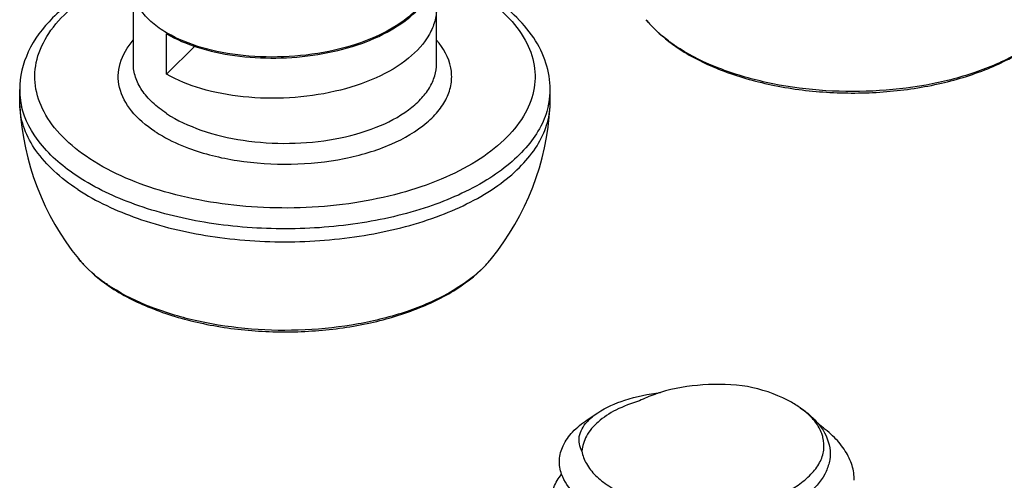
# Model space of a CAD drawing. Header units: millimetres. Extents: x 0 to 4620, y -1280 to 3267.
# Tile 27 of 103: x 2829.3 to 2845.54, y 1991.91 to 1999.51. Entities that reach past the tile are written whole.
import ezdxf

# ---------------------------------------------------------------- set-up
doc = ezdxf.new("R2010")
doc.units = ezdxf.units.MM
doc.header["$LTSCALE"] = 254.1
doc.layers.get('0').update_dxf_attribs({"linetype": 'CONTINUOUS'})

msp = doc.modelspace()

# ---------------------------------------------------------------- linework, layer by layer
at = {"color": 7, "linetype": 'Continuous'}
for p, q in [((2831.171, 1998.782), (2831.171, 2000.041)), ((2836.171, 1998.782), (2836.171, 1999.7)), ((2831.72, 1998.612), (2831.72, 1999.276)), ((2831.72, 1998.612), (2832.184, 1999.07)), ((2829.296, 1998.144), (2829.296, 1998.357)), ((2838.046, 1998.144), (2838.046, 1998.357)), ((2829.298, 1998.076), (2829.296, 1998.144)), ((2838.044, 1998.076), (2838.046, 1998.144)), ((2838.659, 1992.91), (2838.832, 1993.026))]:
    msp.add_line(p, q, dxfattribs=at)
for centre, radius, start, end in [((2832.7, 2000.964), 1.937, 239.6211, 239.8527), ((2841.778, 2001.539), 2.972, 236.7557, 237.4582), ((2830.514, 1998.357), 1.218, 180.0201, 188.3705), ((2836.825, 1998.357), 1.222, 350.1356, 359.9672), ((2833.671, 1998.322), 4.38, 183.2178, 218.9457), ((2830.535, 1998.36), 1.239, 188.3631, 189.8454), ((2830.555, 1998.364), 1.26, 189.8505, 192.8762), ((2833.671, 1998.322), 4.38, 321.0543, 356.7822), ((2836.787, 1998.364), 1.26, 347.1105, 350.1441), ((2835.555, 1996.817), 1.97, 313.8593, 317.3306), ((2835.696, 1996.687), 1.777, 317.3303, 321.025), ((2835.468, 1996.906), 2.094, 313.2478, 313.8878), ((2832.412, 1997.598), 2.972, 236.7557, 237.4582), ((2841.294, 1991.872), 1.514, 54.591, 56.2029), ((2839.203, 1992.381), 0.739, 135.8885, 138.3836)]:
    msp.add_arc(centre, radius, start, end, dxfattribs=at)
for points, knots in [([(2831.264, 2000.382), (2830.987, 2000.283), (2830.477, 2000.055), (2829.837, 1999.586), (2829.405, 1999.016), (2829.296, 1998.569), (2829.296, 1998.357)], [0, 0, 0, 0, 0.295565, 0.556561, 0.787035, 1, 1, 1, 1]), ([(2836.171, 2000.364), (2836.17, 2000.291), (2836.146, 2000.141), (2836.013, 1999.842), (2835.689, 1999.501), (2835.147, 1999.194), (2834.479, 1998.982), (2833.742, 1998.882), (2832.999, 1998.897), (2832.316, 1999.023), (2831.903, 1999.186), (2831.727, 1999.289)], [0, 0, 0, 0, 0.042703, 0.087601, 0.189173, 0.310439, 0.448543, 0.59607, 0.743456, 0.880867, 1, 1, 1, 1]), ([(2830.452, 1997.215), (2830.29, 1997.321), (2830.002, 1997.548), (2829.683, 1997.959), (2829.527, 1998.41), (2829.557, 1998.873), (2829.766, 1999.313), (2830.132, 1999.71), (2830.634, 2000.057), (2831.027, 2000.238), (2831.24, 2000.319)], [0, 0, 0, 0, 0.136425, 0.255286, 0.361475, 0.463996, 0.573341, 0.697359, 0.839597, 1, 1, 1, 1]), ([(2831.72, 1999.293), (2831.638, 1999.341), (2831.489, 1999.444), (2831.31, 1999.628), (2831.198, 1999.828), (2831.171, 1999.972), (2831.171, 2000.041)], [0, 0, 0, 0, 0.29699, 0.557561, 0.787708, 1, 1, 1, 1]), ([(2831.72, 1999.276), (2831.879, 1999.183), (2832.246, 1999.03), (2832.857, 1998.9), (2833.528, 1998.86), (2834.209, 1998.918), (2834.854, 1999.072), (2835.539, 1999.362), (2835.976, 1999.733), (2836.102, 2000.03)], [0, 0, 0, 0, 0.114666, 0.246149, 0.388063, 0.53262, 0.671864, 0.798881, 1, 1, 1, 1]), ([(2836.891, 1999.924), (2837.049, 1999.82), (2837.33, 1999.6), (2837.645, 1999.202), (2837.808, 1998.767), (2837.797, 1998.318), (2837.615, 1997.887), (2837.282, 1997.494), (2836.817, 1997.147), (2836.236, 1996.855), (2835.56, 1996.628), (2834.55, 1996.419), (2833.232, 1996.363), (2831.739, 1996.597), (2830.828, 1996.969), (2830.452, 1997.215)], [0, 0, 0, 0, 0.056138, 0.105229, 0.149101, 0.191161, 0.235507, 0.285382, 0.342411, 0.40679, 0.477703, 0.553663, 0.712606, 0.866644, 1, 1, 1, 1]), ([(2838.046, 1998.357), (2838.046, 1998.504), (2837.997, 1998.808), (2837.784, 1999.23), (2837.454, 1999.609), (2837.179, 1999.821), (2837.028, 1999.92)], [0, 0, 0, 0, 0.228344, 0.465942, 0.721136, 1, 1, 1, 1]), ([(2836.171, 1999.7), (2836.171, 1999.627), (2836.15, 1999.476), (2836.022, 1999.174), (2835.701, 1998.829), (2835.159, 1998.518), (2834.488, 1998.303), (2833.746, 1998.201), (2832.998, 1998.216), (2832.312, 1998.343), (2831.897, 1998.508), (2831.72, 1998.612)], [0, 0, 0, 0, 0.042695, 0.087469, 0.188679, 0.309733, 0.447871, 0.595618, 0.743285, 0.880884, 1, 1, 1, 1]), ([(2839.63, 1999.509), (2839.666, 1999.464), (2839.828, 1999.282), (2840.021, 1999.129), (2840.176, 1999.027)], [0, 0, 0, 0, 0.237677, 1, 1, 1, 1]), ([(2840.148, 1999.053), (2840.097, 1999.087), (2839.908, 1999.22), (2839.736, 1999.378), (2839.63, 1999.509)], [0, 0, 0, 0, 0.267879, 1, 1, 1, 1]), ([(2840.176, 1999.027), (2840.392, 1998.886), (2840.886, 1998.644), (2841.707, 1998.41), (2842.608, 1998.292), (2843.534, 1998.297), (2844.431, 1998.424), (2845.245, 1998.667), (2845.931, 1999.015), (2846.302, 1999.334), (2846.443, 1999.509)], [0, 0, 0, 0, 0.115578, 0.243927, 0.380926, 0.520818, 0.657355, 0.784862, 0.899379, 1, 1, 1, 1]), ([(2846.268, 1999.321), (2846.11, 1999.172), (2845.72, 1998.903), (2845.032, 1998.61), (2844.232, 1998.409), (2843.076, 1998.283), (2841.91, 1998.369), (2840.849, 1998.678), (2840.383, 1998.903), (2840.179, 1999.034)], [0, 0, 0, 0, 0.101439, 0.218403, 0.347954, 0.485363, 0.760251, 0.886907, 1, 1, 1, 1]), ([(2831.525, 1997.667), (2831.381, 1997.761), (2831.134, 1997.965), (2830.942, 1998.312), (2830.913, 1998.591), (2830.958, 1998.869), (2831.074, 1999.059), (2831.169, 1999.169)], [0, 0, 0, 0, 0.289092, 0.530326, 0.642271, 0.754784, 1, 1, 1, 1]), ([(2832.079, 1997.392), (2832.338, 1997.295), (2832.9, 1997.158), (2833.77, 1997.102), (2834.632, 1997.19), (2835.397, 1997.413), (2835.925, 1997.712), (2836.218, 1998.008), (2836.36, 1998.236), (2836.429, 1998.477), (2836.416, 1998.812), (2836.284, 1999.042), (2836.172, 1999.171)], [0, 0, 0, 0, 0.147199, 0.304942, 0.46131, 0.604667, 0.726301, 0.778167, 0.824707, 0.867612, 0.909438, 1, 1, 1, 1]), ([(2831.72, 1997.961), (2831.637, 1998.016), (2831.487, 1998.131), (2831.309, 1998.334), (2831.197, 1998.553), (2831.171, 1998.708), (2831.171, 1998.782)], [0, 0, 0, 0, 0.290599, 0.549507, 0.782302, 1, 1, 1, 1]), ([(2831.72, 1997.961), (2831.895, 1997.847), (2832.308, 1997.658), (2832.996, 1997.497), (2833.744, 1997.45), (2834.485, 1997.52), (2835.154, 1997.701), (2835.627, 1997.943), (2835.908, 1998.185), (2836.057, 1998.373), (2836.15, 1998.574), (2836.171, 1998.714), (2836.171, 1998.782)], [0, 0, 0, 0, 0.123265, 0.263943, 0.413703, 0.562481, 0.700389, 0.819666, 0.871274, 0.917716, 0.960028, 1, 1, 1, 1]), ([(2830.257, 1996.707), (2830.117, 1996.799), (2829.865, 1996.992), (2829.56, 1997.329), (2829.362, 1997.692), (2829.305, 1997.951), (2829.298, 1998.076)], [0, 0, 0, 0, 0.289447, 0.548623, 0.782319, 1, 1, 1, 1]), ([(2830.257, 1996.92), (2830.027, 1997.071), (2829.63, 1997.398), (2829.379, 1997.859), (2829.328, 1998.083)], [0, 0, 0, 0, 0.545378, 1, 1, 1, 1]), ([(2838.015, 1998.083), (2837.989, 1997.968), (2837.9, 1997.736), (2837.68, 1997.416), (2837.375, 1997.119), (2836.843, 1996.743), (2836.003, 1996.375), (2834.852, 1996.111), (2833.605, 1996.028), (2832.363, 1996.131), (2831.228, 1996.413), (2830.548, 1996.73), (2830.257, 1996.92)], [0, 0, 0, 0, 0.040774, 0.085021, 0.133862, 0.187796, 0.31034, 0.448844, 0.595814, 0.742305, 0.879447, 1, 1, 1, 1]), ([(2830.257, 1996.707), (2830.56, 1996.509), (2831.271, 1996.182), (2832.458, 1995.901), (2833.75, 1995.812), (2835.036, 1995.925), (2836.203, 1996.228), (2837.034, 1996.638), (2837.537, 1997.05), (2837.81, 1997.372), (2837.987, 1997.715), (2838.038, 1997.958), (2838.044, 1998.076)], [0, 0, 0, 0, 0.122599, 0.262415, 0.411388, 0.559758, 0.697868, 0.818004, 0.870195, 0.917211, 0.95994, 1, 1, 1, 1]), ([(2831.525, 1997.667), (2831.566, 1997.64), (2831.742, 1997.533), (2831.931, 1997.447), (2832.079, 1997.392)], [0, 0, 0, 0, 0.23562, 1, 1, 1, 1]), ([(2830.265, 1995.569), (2830.301, 1995.524), (2830.463, 1995.342), (2830.656, 1995.189), (2830.811, 1995.087)], [0, 0, 0, 0, 0.237677, 1, 1, 1, 1]), ([(2830.783, 1995.113), (2830.732, 1995.147), (2830.543, 1995.279), (2830.371, 1995.438), (2830.265, 1995.569)], [0, 0, 0, 0, 0.267879, 1, 1, 1, 1]), ([(2830.811, 1995.087), (2831.027, 1994.946), (2831.521, 1994.704), (2832.342, 1994.47), (2833.243, 1994.352), (2834.169, 1994.357), (2835.066, 1994.483), (2835.88, 1994.726), (2836.566, 1995.075), (2836.937, 1995.394), (2837.078, 1995.569)], [0, 0, 0, 0, 0.115578, 0.243927, 0.380926, 0.520818, 0.657355, 0.784862, 0.899379, 1, 1, 1, 1]), ([(2836.903, 1995.381), (2836.744, 1995.232), (2836.355, 1994.963), (2835.667, 1994.669), (2834.866, 1994.469), (2833.711, 1994.342), (2832.544, 1994.429), (2831.484, 1994.738), (2831.018, 1994.963), (2830.814, 1995.093)], [0, 0, 0, 0, 0.101439, 0.218403, 0.347954, 0.485363, 0.760251, 0.886907, 1, 1, 1, 1]), ([(2838.832, 1993.026), (2838.968, 1993.117), (2839.308, 1993.263), (2839.666, 1993.335), (2839.864, 1993.36)], [0, 0, 0, 0, 0.451205, 1, 1, 1, 1]), ([(2839.864, 1993.36), (2839.833, 1993.35), (2839.715, 1993.311), (2839.6, 1993.263), (2839.518, 1993.221)], [0, 0, 0, 0, 0.260932, 1, 1, 1, 1]), ([(2841.303, 1993.458), (2841.059, 1993.492), (2840.573, 1993.509), (2840.091, 1993.43), (2839.864, 1993.36)], [0, 0, 0, 0, 0.509508, 1, 1, 1, 1]), ([(2842.136, 1993.131), (2842.08, 1993.169), (2841.82, 1993.319), (2841.53, 1993.411), (2841.303, 1993.458)], [0, 0, 0, 0, 0.226498, 1, 1, 1, 1]), ([(2839.518, 1993.221), (2839.385, 1993.182), (2839.143, 1993.091), (2838.84, 1992.897), (2838.635, 1992.662), (2838.576, 1992.478), (2838.57, 1992.391)], [0, 0, 0, 0, 0.311094, 0.579202, 0.804419, 1, 1, 1, 1]), ([(2838.673, 1992.896), (2838.684, 1992.907), (2838.733, 1992.955), (2838.788, 1992.997), (2838.832, 1993.026)], [0, 0, 0, 0, 0.235623, 1, 1, 1, 1]), ([(2842.171, 1993.108), (2842.202, 1993.087), (2842.318, 1993.004), (2842.422, 1992.905), (2842.487, 1992.823)], [0, 0, 0, 0, 0.26724, 1, 1, 1, 1]), ([(2842.423, 1992.868), (2842.407, 1992.89), (2842.333, 1992.979), (2842.244, 1993.055), (2842.171, 1993.107)], [0, 0, 0, 0, 0.233863, 1, 1, 1, 1]), ([(2838.235, 1992.01), (2838.208, 1992.085), (2838.181, 1992.249), (2838.251, 1992.499), (2838.417, 1992.727), (2838.572, 1992.852), (2838.659, 1992.91)], [0, 0, 0, 0, 0.223343, 0.450318, 0.704721, 1, 1, 1, 1]), ([(2838.57, 1992.391), (2838.55, 1992.428), (2838.52, 1992.508), (2838.52, 1992.684), (2838.592, 1992.805), (2838.651, 1992.872)], [0, 0, 0, 0, 0.245638, 0.481491, 1, 1, 1, 1]), ([(2842.546, 1992.619), (2842.54, 1992.64), (2842.513, 1992.729), (2842.466, 1992.811), (2842.423, 1992.868)], [0, 0, 0, 0, 0.23899, 1, 1, 1, 1]), ([(2842.487, 1992.823), (2842.572, 1992.715), (2842.667, 1992.521), (2842.666, 1992.248), (2842.626, 1992.12), (2842.598, 1992.059)], [0, 0, 0, 0, 0.511467, 0.75206, 1, 1, 1, 1]), ([(2843.062, 1991.911), (2843.062, 1991.994), (2843.036, 1992.165), (2842.919, 1992.407), (2842.733, 1992.633), (2842.575, 1992.762), (2842.488, 1992.824)], [0, 0, 0, 0, 0.221273, 0.455912, 0.713794, 1, 1, 1, 1]), ([(2838.57, 1992.391), (2838.582, 1992.319), (2838.638, 1992.172), (2838.795, 1991.977), (2839.019, 1991.804), (2839.301, 1991.659), (2839.63, 1991.546), (2839.996, 1991.468), (2840.383, 1991.43), (2840.902, 1991.432), (2841.506, 1991.527), (2842.039, 1991.747), (2842.347, 1991.994), (2842.498, 1992.191), (2842.571, 1992.406), (2842.562, 1992.551), (2842.546, 1992.619)], [0, 0, 0, 0, 0.044098, 0.093554, 0.15021, 0.214371, 0.285253, 0.361353, 0.44071, 0.521108, 0.67571, 0.809141, 0.865104, 0.913967, 0.957725, 1, 1, 1, 1]), ([(2842.598, 1992.059), (2842.478, 1991.796), (2842.067, 1991.479), (2841.441, 1991.241), (2840.856, 1991.124), (2840.245, 1991.095), (2839.651, 1991.152), (2839.116, 1991.288), (2838.798, 1991.437), (2838.662, 1991.525)], [0, 0, 0, 0, 0.202248, 0.330909, 0.471353, 0.616114, 0.757136, 0.886981, 1, 1, 1, 1]), ([(2838.063, 1991.571), (2838.063, 1991.647), (2838.096, 1991.808), (2838.182, 1991.945), (2838.235, 1992.01)], [0, 0, 0, 0, 0.47589, 1, 1, 1, 1]), ([(2838.554, 1991.602), (2838.516, 1991.632), (2838.385, 1991.745), (2838.278, 1991.892), (2838.235, 1992.01)], [0, 0, 0, 0, 0.278103, 1, 1, 1, 1])]:
    msp.add_open_spline(points, degree=3, knots=knots, dxfattribs=at)

doc.saveas('drawing.dxf')
